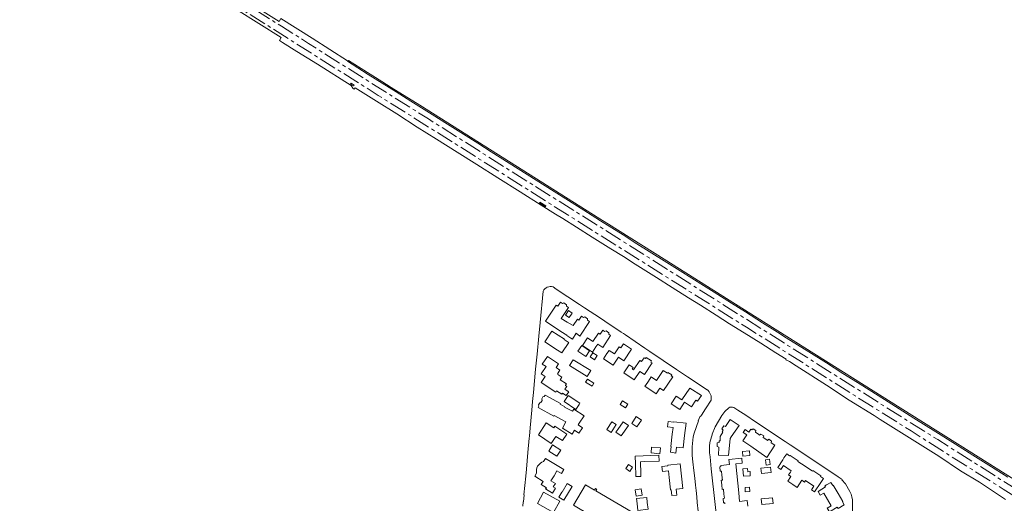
# Model space of a CAD drawing. Header units: metres. Extents: x 183765 to 187731, y 443805 to 446163.
# Tile 88 of 120: x 186038 to 186608, y 444942 to 445222. Entities that reach past the tile are written whole.
import ezdxf

# ---------------------------------------------------------------- set-up
doc = ezdxf.new("R2010")
doc.units = ezdxf.units.M
doc.linetypes.add('AM-AS-SO', pattern=[16, 10, -2, 2, -2])
for name, color, linetype, lineweight in [('B-WE-AM-AS_SPOOR_TREIN-G', 10, 'AM-AS-SO', 18), ('B-WE-OG-TERREIN_ERF-GV', 7, 'Continuous', 18), ('B-WE-VH-HALFVERHARDING-GV', 130, 'Continuous', 18), ('B-WE-VH-OPENVERHARDING-GV', 90, 'Continuous', 18)]:
    doc.layers.add(name, color=color, linetype=linetype, lineweight=lineweight)

msp = doc.modelspace()

# ---------------------------------------------------------------- linework, layer by layer
at = {"layer": 'B-WE-AM-AS_SPOOR_TREIN-G', "flags": 128}
for points in [[(183770.265, 446159.475), (183817.032, 446145.778), (183843.383, 446137.983), (183866.782, 446130.909), (183887.302, 446124.99), (183930.339, 446112.264), (183948.887, 446106.94), (183999.634, 446091.996), (184011.585, 446088.549), (184029.48, 446083.219), (184098.971, 446062.865), (184112.655, 446058.752), (184174.156, 446040.772), (184203.612, 446031.97), (184233.67, 446023.115), (184251.399, 446017.998), (184325.176, 445996.294), (184348.676, 445989.304), (184365.051, 445984.613), (184379.327, 445980.308), (184424.696, 445967.039), (184464.042, 445955.374), (184493.441, 445946.771), (184509.218, 445942.245), (184516.258, 445940.043), (184551.062, 445929.907), (184594.555, 445916.974), (184637.032, 445904.534), (184645.877, 445901.872), (184654.01, 445899.556), (184661.063, 445897.404), (184683.266, 445890.967), (184791.612, 445859.051), (184797.632, 445857.337), (184827.552, 445848.443), (184842.173, 445844.222), (184860.271, 445838.81), (184868.919, 445836.368), (184879.24, 445833.204), (184888.705, 445830.581), (184895.411, 445828.533), (184903.624, 445826.189), (184910.642, 445824.02), (184926.586, 445819.27), (184949.806, 445812.537), (184961.043, 445809.135), (184993.027, 445799.664), (185026.405, 445789.468), (185042.18, 445784.535), (185072.303, 445774.943), (185083.694, 445771.176), (185093.45, 445768.062), (185102.889, 445764.954), (185128.192, 445756.423), (185144.822, 445750.748), (185182.928, 445737.429), (185203.735, 445729.981), (185214.235, 445726.041), (185227.612, 445721.318), (185273.686, 445703.986), (185282.657, 445700.546), (185306.463, 445691.183), (185316.833, 445687.198), (185328.637, 445682.479), (185364.906, 445667.758), (185386.888, 445658.709), (185404.415, 445651.326), (185445.828, 445633.488), (185482.367, 445617.262), (185513.161, 445603.17), (185526.733, 445597.04), (185541.784, 445590.029), (185582.164, 445570.801), (185612.691, 445555.791), (185638.551, 445542.955), (185666.199, 445528.861), (185697.342, 445512.754), (185714.77, 445503.682), (185726.465, 445497.492), (185743.283, 445488.474), (185779.981, 445468.466), (185792.012, 445461.77), (185806.853, 445453.309), (185825.221, 445442.971), (185873.466, 445415.034), (185892.173, 445403.911), (185920.008, 445387.134), (185958.353, 445363.439), (185974.076, 445353.612), (186017.64, 445326.225), (186074.528, 445290.302), (186109.855, 445268.16), (186189.596, 445217.978), (186205.252, 445208.103), (186214.607, 445202.092), (186274.513, 445164.448), (186321.702, 445134.644), (186376.153, 445100.52), (186521.768, 445008.732), (186569.144, 444979.008), (186605.529, 444956.047), (186619.932, 444947.078), (186638.784, 444935.111), (186709.659, 444890.439), (186723.397, 444881.921), (186826.936, 444816.741), (186852.441, 444800.885), (186878.423, 444784.95), (186898.993, 444772.585), (186922.606, 444758.674), (186937.485, 444750.03), (186952.931, 444741.291), (186972.449, 444730.379), (186990.554, 444720.387), (187011.073, 444709.429), (187032.937, 444697.918), (187052.205, 444688.091), (187071.176, 444678.588), (187087.592, 444670.579), (187108.441, 444660.545), (187127.171, 444651.755), (187145.376, 444643.392), (187168.064, 444633.153), (187189.009, 444624.009), (187214.706, 444613.08), (187239.676, 444602.825), (187263.947, 444593.082), (187287.142, 444584.023), (187313.329, 444574.149), (187339.209, 444564.815), (187362.14, 444556.752), (187383.234, 444549.472), (187407.698, 444541.19), (187450.401, 444527.691), (187476.699, 444519.798), (187501.381, 444512.772), (187518.853, 444507.954), (187546.275, 444500.581), (187562.365, 444496.413), (187616.189, 444483.195), (187634.061, 444479.193), (187674.279, 444470.508), (187687.239, 444467.88), (187702.316, 444465.063), (187716.587, 444462.248), (187730.342, 444459.646)], [(183767.353, 446156.166), (183811.577, 446143.203), (183841.821, 446134.163), (183900.516, 446117.043), (183928.165, 446108.855), (183965.526, 446097.958), (183984.766, 446092.188), (184110.002, 446055.443), (184133.439, 446048.47), (184187.823, 446032.566), (184217.293, 446023.817), (184378.043, 445976.594), (184412.699, 445966.338), (184539.031, 445929.286), (184550.297, 445925.861), (184598.966, 445911.6), (184617.271, 445906.099), (184622.121, 445904.747), (184658.467, 445894.139), (184663.111, 445892.673), (184770.826, 445861.081), (184840.548, 445840.508), (184848.949, 445838.116), (184859.029, 445835.015), (184884.368, 445827.704), (184893.32, 445824.912), (184939.755, 445811.332), (184957.099, 445806.114), (184978.506, 445799.824), (184999.771, 445793.344), (185008.155, 445790.892), (185028.664, 445784.604), (185047.898, 445778.515), (185056.473, 445775.92), (185084.481, 445766.83), (185103.172, 445760.668), (185134.405, 445750.113), (185151.428, 445744.294), (185185.094, 445732.447), (185209.981, 445723.488), (185232.122, 445715.409), (185248.113, 445709.325), (185274.768, 445699.348), (185287.14, 445694.595), (185326.478, 445679.106), (185366.467, 445662.801), (185374.798, 445659.308), (185415.082, 445642.337), (185434.764, 445633.653), (185455.027, 445624.975), (185481.943, 445613.005), (185504.988, 445602.574), (185521.672, 445594.905), (185547.202, 445582.836), (185560.571, 445576.713), (185583.866, 445565.345), (185591.279, 445561.813), (185602.595, 445556.141), (185629.751, 445542.781), (185651.249, 445531.966), (185695.394, 445509.26), (185705.773, 445503.729), (185717.537, 445497.603), (185746.496, 445482.105), (185769.213, 445469.727), (185789.368, 445458.467), (185828.458, 445436.396), (185867.872, 445413.6), (185896.726, 445396.537), (185924.779, 445379.537), (185945.125, 445367.03), (185981.774, 445344.211), (186043.342, 445305.445), (186058.443, 445295.818), (186085.497, 445278.813), (186098.055, 445271.041), (186109.085, 445263.98), (186121.86, 445256.045), (186136.099, 445247.011), (186150.652, 445237.915), (186210.545, 445200.076), (186232.52, 445186.349), (186245.443, 445178.061), (186288.497, 445151.077), (186360.824, 445105.38), (186458.502, 445044.004), (186528.786, 444999.639), (186553.757, 444984.007), (186580.034, 444967.334), (186607.01, 444950.461), (186641.517, 444928.592), (186662.804, 444915.259), (186707.52, 444886.976), (186714.816, 444882.532), (186806.277, 444824.969), (186830.048, 444810.094), (186851.624, 444796.691), (186874.542, 444782.611), (186897.653, 444768.742), (186916.745, 444757.467), (186935.676, 444746.504), (186963.827, 444730.64), (186982.141, 444720.494), (187001.184, 444710.185), (187020.931, 444699.791), (187041.893, 444688.898), (187061.351, 444679.058), (187083.512, 444668.12), (187105.001, 444657.73), (187125.744, 444648.002), (187143.351, 444639.893), (187166.523, 444629.5), (187187.029, 444620.524), (187206.179, 444612.256), (187250.673, 444594.004), (187275.183, 444584.344), (187300.022, 444574.868), (187327.321, 444564.804), (187356.191, 444554.556), (187382.315, 444545.499), (187409.948, 444536.384), (187436.285, 444528.049), (187469.774, 444517.837), (187500.535, 444508.964), (187528.031, 444501.258), (187570.218, 444490.189), (187587.211, 444486.073), (187604.694, 444481.98), (187624.926, 444477.076), (187664.076, 444468.547), (187682.009, 444464.892), (187707.975, 444459.799), (187729.68, 444455.674)]]:
    msp.add_lwpolyline(points, dxfattribs=at)
at = {"layer": 'B-WE-OG-TERREIN_ERF-GV', "flags": 128}
for points in [[(186340.875, 445064.841), (186339.112, 445046.799), (186338.362, 445038.739), (186337.4, 445028.402), (186336.586, 445019.661), (186335.344, 445006.311), (186334.846, 445000.967), (186334.386, 444996.018), (186333.439, 444985.854), (186332.997, 444981.098), (186332.881, 444979.858), (186332.103, 444971.49), (186331.218, 444961.991), (186330.837, 444957.894), (186329.835, 444947.127), (186329.971, 444947.086), (186329.606, 444943.088), (186329.454, 444943.115), (186329.204, 444940.544)], [(186435.688, 445007.926), (186435.466, 445008.072), (186427.781, 445013.151), (186424.384, 445015.396), (186417.976, 445019.631), (186416.147, 445020.84), (186414.49, 445021.962), (186410.255, 445024.831), (186402.609, 445030.01), (186399.7, 445031.98), (186388.47, 445039.587), (186387.425, 445040.295), (186386.089, 445041.181), (186376.598, 445047.475), (186374.008, 445049.193), (186364.917, 445055.221), (186361.929, 445057.203), (186348.527, 445066.09), (186346.691, 445067.308)], [(186427.175, 444974.85), (186427.48, 444978.765), (186427.695, 444980.709), (186428.196, 444982.833), (186430.702, 444989.873), (186430.494, 444989.961), (186431.767, 444992.487), (186432.008, 444992.341), (186432.582, 444993.235), (186434.92, 444996.875), (186438.076, 445001.79)], [(186448.262, 444997.403), (186445.979, 444995.342), (186444.302, 444993.058), (186440.361, 444986.365), (186438.717, 444982.152), (186438.635, 444981.852), (186437.606, 444978.089), (186437.347, 444977.143), (186437.114, 444975.479), (186437.068, 444974.532), (186437.171, 444971.461), (186437.438, 444968.989), (186438.18, 444962.127), (186440.415, 444941.448), (186441.164, 444934.515), (186443.643, 444911.575), (186444.394, 444904.631), (186446.763, 444882.711), (186447.537, 444875.548), (186449.944, 444853.276), (186450.763, 444845.693)], [(186518.354, 444949.052), (186515.736, 444953.525), (186513.711, 444955.828), (186513.859, 444956.031), (186511.515, 444957.589), (186508.457, 444959.62), (186483.862, 444975.959), (186480.851, 444977.96), (186463.685, 444989.364), (186458.069, 444993.096), (186453.571, 444996.084), (186451.266, 444997.615)], [(186430.636, 444937.753), (186430.098, 444942.723), (186429.755, 444945.886), (186429.35, 444949.622), (186429.013, 444952.741), (186428.579, 444956.749), (186428.103, 444961.142), (186427.565, 444966.115), (186427.171, 444969.749)], [(186446.092, 444941.853), (186446.019, 444942.525), (186445.32, 444942.446), (186445.04, 444945.026), (186445.736, 444945.101), (186445.486, 444947.411), (186445.175, 444950.283), (186444.48, 444950.204), (186444.188, 444952.898), (186443.896, 444955.586), (186444.592, 444955.661), (186444.277, 444958.527), (186444.023, 444960.839), (186443.33, 444960.761), (186443.053, 444963.341), (186443.751, 444963.397), (186443.684, 444964.086), (186448.657, 444964.638), (186448.324, 444967.562), (186455.779, 444968.39), (186456.089, 444965.469), (186452.327, 444964.969), (186452.896, 444959.408), (186453.464, 444953.846), (186454.033, 444948.285), (186454.547, 444943.257), (186458.894, 444943.737), (186459.254, 444940.475)], [(186519.881, 444934.862), (186519.909, 444942.494)]]:
    msp.add_lwpolyline(points, dxfattribs=at)
at = {"layer": 'B-WE-OG-TERREIN_ERF-GV'}
for points in [[(186346.691, 445067.308, 0.3728328), (186340.875, 445064.841)], [(186438.076, 445001.79, 0.284314), (186435.688, 445007.926)], [(186451.266, 444997.615, 0.2249935), (186448.262, 444997.403)], [(186427.171, 444969.749, -0.0159611), (186427.137, 444973.724)], [(186427.137, 444973.724, -0.0035484), (186427.175, 444974.85)], [(186519.909, 444942.494, 0.1115015), (186518.354, 444949.052)]]:
    msp.add_lwpolyline(points, format="xyb", dxfattribs=at)
at = {"layer": 'B-WE-OG-TERREIN_ERF-GV', "flags": 128}
for points in [[(186351.183, 445041.593), (186342.34, 445047.452), (186348.486, 445056.821), (186349.411, 445056.223), (186350.923, 445058.46), (186352.038, 445057.707), (186352.839, 445058.098), (186354.445, 445057.029), (186354.397, 445056.126), (186355.545, 445055.398), (186351.36, 445049.017), (186354.802, 445046.982), (186358.216, 445044.963), (186360.7, 445048.713), (186361.61, 445048.114), (186363.119, 445050.342), (186364.26, 445049.596), (186365.064, 445049.998), (186366.656, 445048.928), (186366.593, 445048.028), (186367.734, 445047.295), (186362.225, 445038.917), (186360, 445040.478), (186357.823, 445037.193), (186357.022, 445037.724), (186354.697, 445039.264), (186354.607, 445039.324)], [(186357.727, 445052.121), (186355.97, 445049.592), (186353.875, 445051.047), (186355.633, 445053.576)], [(186341.866, 445035.618), (186345.889, 445041.777), (186353.189, 445037.021), (186353.157, 445036.971), (186355.472, 445035.459), (186355.829, 445035.226), (186351.813, 445029.163), (186349.161, 445030.8)], [(186369.674, 445035.759), (186372.934, 445040.624), (186373.848, 445040.023), (186375.354, 445042.267), (186376.486, 445041.513), (186377.297, 445041.899), (186378.896, 445040.836), (186378.836, 445039.934), (186379.965, 445039.198), (186375.499, 445032.337), (186372.531, 445034.269), (186371.481, 445032.655), (186369.532, 445029.636), (186363.654, 445033.476), (186366.536, 445037.839)], [(186367.742, 445030.394), (186365.533, 445027.059), (186360.99, 445030.068), (186363.199, 445033.403)], [(186370.538, 445025.208), (186368.152, 445026.807), (186369.751, 445029.193), (186372.137, 445027.594)], [(186379.079, 445030.642), (186382.157, 445028.553), (186384.929, 445032.695), (186385.849, 445032.068), (186387.347, 445034.33), (186391.965, 445031.242), (186387.518, 445024.611), (186384.472, 445026.657), (186383.373, 445025.022), (186381.383, 445022.062), (186375.812, 445025.776), (186377.812, 445028.755)], [(186342.674, 445021.201), (186340.415, 445022.716), (186343.381, 445027.112), (186349.821, 445022.79), (186348.419, 445020.701), (186350.618, 445019.225), (186349.157, 445017.049), (186349.527, 445016.801), (186349.455, 445016.693), (186351.788, 445015.127), (186350.806, 445013.663), (186354.38, 445011.294), (186354.109, 445010.89), (186353.773, 445010.39), (186354.653, 445009.8), (186353.558, 445008.169), (186355.465, 445006.889), (186355.681, 445006.744), (186354.148, 445004.46), (186352.025, 445005.885), (186351.651, 445005.328), (186348.724, 445007.292), (186348.186, 445006.533), (186339.844, 445012.139), (186342.093, 445015.486), (186339.846, 445016.997)], [(186368.446, 445018.896), (186366.372, 445015.535), (186356.247, 445021.785), (186358.322, 445025.145)], [(186390.599, 445022.273), (186392.97, 445020.712), (186392.398, 445019.844), (186393.264, 445019.287), (186396.918, 445024.752), (186397.823, 445024.14), (186399.326, 445026.378), (186400.108, 445025.854), (186400.554, 445026.544), (186403.623, 445024.533), (186403.169, 445023.833), (186403.952, 445023.341), (186399.501, 445016.67), (186396.86, 445018.386), (186393.587, 445013.553), (186387.599, 445017.723)], [(186406.485, 445013.191), (186410.408, 445019.031), (186412.78, 445017.459), (186413.058, 445017.875), (186415.294, 445016.392), (186415.012, 445015.967), (186415.94, 445015.357), (186410.559, 445007.327), (186408.486, 445008.716), (186406.254, 445005.469), (186399.806, 445009.839), (186400.143, 445010.344), (186401.819, 445012.859), (186403.427, 445015.271)], [(186369.244, 445009.969), (186365.44, 445012.314), (186366.514, 445014.056), (186370.318, 445011.711)], [(186419.976, 444996.469), (186414.893, 444999.716), (186417.836, 445004.181), (186421.192, 445001.969), (186425.725, 445008.829), (186432.424, 445004.457), (186430.26, 445001.189), (186429.176, 445001.907), (186426.659, 444998.046), (186422.668, 445000.684)], [(186361.793, 444988.551), (186361.145, 444987.563), (186363.649, 444985.922), (186361.575, 444982.756), (186359.071, 444984.396), (186357.61, 444982.166), (186352.167, 444985.737), (186354.116, 444989.31), (186347.33, 444993.012), (186347.058, 444992.589), (186338.017, 444997.517), (186338.514, 444998.285), (186338.244, 444999.193), (186338.941, 445000.267), (186339.596, 445000.463), (186340.001, 445001.087), (186340.399, 445001.7), (186340.118, 445002.639), (186340.816, 445003.715), (186341.489, 445003.916), (186342.04, 445004.765), (186351.047, 444999.857), (186350.782, 444999.448), (186353.409, 444998.016), (186353.314, 444997.871), (186357.877, 444995.384), (186358.743, 444996.711), (186364.609, 444992.849)], [(186359.893, 444996.508), (186353.001, 445001.025), (186355.315, 445004.556), (186362.207, 445000.039), (186361.733, 444999.315)], [(186385.552, 444999.272), (186386.788, 445001.398), (186389.881, 444999.6), (186388.644, 444997.474)], [(186380.684, 444989.401), (186383.195, 444987.709), (186380.172, 444983.222), (186377.661, 444984.914)], [(186383.042, 444983.249), (186384.198, 444984.945), (186387.162, 444989.292), (186390.252, 444987.185), (186386.132, 444981.142)], [(186397.775, 444990.291), (186395.173, 444986.391), (186392.163, 444988.4), (186394.765, 444992.3)], [(186422.742, 444981.334), (186421.834, 444974.189), (186418.046, 444974.658), (186417.604, 444971.281), (186414.602, 444971.674), (186415.035, 444975.026), (186414.707, 444975.068), (186415.634, 444982.251), (186416.124, 444986.047), (186412.752, 444986.482), (186413.138, 444989.468), (186416.509, 444989.032), (186416.551, 444989.37), (186423.649, 444988.478)], [(186444.904, 444983.248), (186444.47, 444983.565), (186445.048, 444984.449), (186444.328, 444985.168), (186445.471, 444986.906), (186446.446, 444986.574), (186449.057, 444990.576), (186454.247, 444987.131), (186449.738, 444980.608), (186449.024, 444979.575), (186448.189, 444969.757), (186442.369, 444969.956), (186442.564, 444974.735), (186441.57, 444975.034), (186441.641, 444977.119), (186442.646, 444977.326), (186442.688, 444978.351), (186443.219, 444978.337), (186443.27, 444980.803)], [(186338.145, 444981.78), (186342.699, 444988.764), (186347.03, 444985.92), (186347.676, 444986.86), (186354.575, 444982.257), (186352.028, 444978.439), (186348.324, 444980.91), (186345.592, 444976.815)], [(186470.304, 444978.87), (186470.729, 444978.585), (186471.475, 444979.197), (186473.068, 444978.134), (186472.811, 444977.203), (186474.966, 444975.75), (186470.309, 444968.776), (186465.586, 444972.038), (186460.97, 444975.225), (186456.452, 444978.345), (186458.731, 444981.749), (186456.63, 444983.155), (186457.739, 444984.813), (186459.84, 444983.406), (186460.994, 444985.13), (186461.594, 444984.714), (186462.351, 444985.31), (186463.933, 444984.249), (186463.663, 444983.332), (186465.647, 444981.997), (186466.139, 444981.666), (186466.901, 444982.255), (186468.502, 444981.194), (186468.243, 444980.254)], [(186346.376, 444975.982), (186351.174, 444972.98), (186348.921, 444969.378), (186344.119, 444972.425)], [(186408.79, 444974.266), (186408.479, 444970.831), (186403.368, 444971.293), (186403.679, 444974.729)], [(186460.256, 444972.482), (186460.518, 444969.878), (186456.431, 444969.468), (186456.169, 444972.072)], [(186337.917, 444963.839), (186338.539, 444964.706), (186339.307, 444965.401), (186340.184, 444965.929), (186341.164, 444966.311), (186342.249, 444968.084), (186352.853, 444961.661), (186351.448, 444959.342), (186348.864, 444960.907), (186347.198, 444958.157), (186345.437, 444955.25), (186348.022, 444953.685), (186346.778, 444951.631), (186348.005, 444950.888), (186346.303, 444948.078), (186342.323, 444950.495), (186342.766, 444951.228), (186339.788, 444953.034), (186340.899, 444954.868), (186336.016, 444957.829), (186337.127, 444959.63), (186336.982, 444960.661), (186337.049, 444961.695), (186337.317, 444962.702), (186337.737, 444963.589)], [(186397.265, 444963.791), (186397.327, 444961.784), (186397.451, 444957.745), (186394.517, 444957.655), (186394.29, 444965.014), (186394.151, 444969.533), (186407.878, 444969.955), (186407.982, 444966.593), (186399.554, 444966.334), (186397.189, 444966.261)], [(186472.32, 444964.628), (186469.879, 444964.323), (186469.514, 444967.409), (186471.937, 444967.696)], [(186488.221, 444966.443), (186492.424, 444963.643), (186496.628, 444960.843), (186496.851, 444961.175), (186501.57, 444958.048), (186501.349, 444957.714), (186503.1, 444956.548), (186501.522, 444954.201), (186501.464, 444954.24), (186497.863, 444948.836), (186496.187, 444949.908), (186497.582, 444952.134), (186492.752, 444955.392), (186492.134, 444954.477), (186490.6, 444955.513), (186487.843, 444951.431), (186485.286, 444953.158), (186482.486, 444955.049), (186484.213, 444957.608), (186482.783, 444958.574), (186483.938, 444960.284), (186484.409, 444960.982), (186479.879, 444964.036), (186478.445, 444961.838), (186476.661, 444962.934), (186479.582, 444967.349), (186480.201, 444968.402), (186481.785, 444970.718), (186483.486, 444969.582), (186483.713, 444969.914), (186488.442, 444966.776)], [(186390.211, 444964.598), (186392.582, 444963.044), (186391.033, 444960.679), (186388.662, 444962.233)], [(186413.796, 444957.109), (186413.34, 444960.983), (186409.973, 444960.586), (186409.622, 444963.566), (186412.996, 444963.963), (186412.959, 444964.291), (186420.079, 444965.096), (186420.86, 444957.941), (186421.641, 444950.785), (186417.941, 444950.378), (186418.339, 444947.001), (186415.359, 444946.65), (186414.962, 444950.027), (186414.634, 444949.988)], [(186460.582, 444960.302), (186460.746, 444958.118), (186456.783, 444957.82), (186456.619, 444960.004), (186456.456, 444962.174), (186459.163, 444962.377), (186459.306, 444960.475), (186460.562, 444960.57)], [(186466.81, 444962.542), (186472.473, 444963.13), (186472.783, 444960.108), (186467.123, 444959.527)], [(186349.982, 444945.845), (186351.7, 444948.65), (186351.827, 444948.573), (186354.865, 444953.588), (186357.697, 444951.872), (186352.954, 444944.041)], [(186365.498, 444952.907), (186370.675, 444949.847), (186371.224, 444950.784), (186371.963, 444950.352), (186371.468, 444949.506), (186395.662, 444935.162), (186388.523, 444923.119), (186358.455, 444941.063)], [(186398.141, 444946.85), (186394.657, 444946.393), (186394.175, 444950.074), (186397.659, 444950.53)], [(186457.682, 444951.288), (186460.293, 444951.44), (186460.431, 444949.071), (186457.821, 444948.919)], [(186511.55, 444947.951), (186514.338, 444943.264), (186513.994, 444943.059), (186515.067, 444941.236), (186511.533, 444939.199), (186511.024, 444940.036), (186506.574, 444937.295), (186505.268, 444939.455), (186507.611, 444940.837), (186505.438, 444944.429), (186503.183, 444948.155), (186501.193, 444946.952), (186499.925, 444949.05), (186504.258, 444951.668), (186503.915, 444952.237), (186504.903, 444952.834), (186507.337, 444954.265), (186508.4, 444952.476), (186508.747, 444952.664)], [(186341.178, 444948.645), (186350.57, 444943.466), (186346.94, 444936.903), (186337.566, 444942.089)], [(186395.274, 444942.103), (186394.955, 444944.941), (186400.815, 444945.601), (186401.147, 444942.764), (186401.597, 444938.769), (186395.724, 444938.108)], [(186467.319, 444941.517), (186467.038, 444944.799), (186473.66, 444945.367), (186473.941, 444942.085)]]:
    msp.add_lwpolyline(points, close=True, dxfattribs=at)
at = {"layer": 'B-WE-VH-HALFVERHARDING-GV', "flags": 128}
for points in [[(186047.297, 445300.785), (186189.426, 445211.487), (186188.35, 445209.777), (186190.103, 445208.677), (186198.42, 445203.459), (186210.312, 445196.113), (186229.893, 445183.668), (186230.805, 445182.268), (186231.668, 445181.725), (186232.142, 445182.468), (186244.61, 445174.626), (186256.307, 445167.281), (186268.137, 445159.741), (186279.137, 445152.819), (186291.233, 445145.233), (186302.648, 445138.074), (186314.779, 445130.432), (186327.61, 445122.361), (186339.825, 445114.636), (186348.076, 445109.396), (186352.272, 445106.82), (186360.246, 445101.78), (186369.232, 445096.151), (186380.16, 445089.298), (186387.3, 445084.853), (186394.196, 445080.443), (186406.395, 445072.753), (186415.607, 445066.944), (186424.946, 445060.999), (186431.854, 445056.723), (186440.938, 445051.01), (186448.752, 445046.041), (186457.122, 445040.836), (186466.778, 445034.742), (186475.494, 445029.252), (186481.543, 445025.522), (186481.338, 445025.185), (186483.323, 445024.144), (186487.256, 445021.76), (186504.739, 445010.599), (186517.841, 445001.827), (186532.358, 444993.011), (186535.892, 444990.72), (186569.859, 444969.436), (186582.329, 444960.912), (186593.274, 444954.413), (186608.34, 444944.47)], [(186609.77, 444957.324), (186598.768, 444964.225), (186589.491, 444970.071), (186579.498, 444976.319), (186568.13, 444983.501), (186555.396, 444991.512), (186540.548, 445000.859), (186530.955, 445006.888), (186522.759, 445012.089), (186514.348, 445017.342), (186504.772, 445023.345), (186494.584, 445029.771), (186481.505, 445037.931), (186476.46, 445041.169), (186467.807, 445046.604), (186457.91, 445052.827), (186449.927, 445057.826), (186439.807, 445064.181), (186433.685, 445068.06), (186420.17, 445076.598), (186410.925, 445082.413), (186395.156, 445092.283), (186387.216, 445097.363), (186374.107, 445105.576), (186364.484, 445111.663), (186336.854, 445129.059), (186310.902, 445145.406), (186303.154, 445150.322), (186294.814, 445155.562), (186285.645, 445161.339), (186276.812, 445166.921), (186264.431, 445174.673), (186255.852, 445180.04), (186239.633, 445190.205), (186227.727, 445197.751), (186227.843, 445197.934), (186207.263, 445211.188), (186189.276, 445222.493), (186188.181, 445220.747), (186167.2, 445233.991)]]:
    msp.add_lwpolyline(points, dxfattribs=at)
for points in [[(186229.853, 445185.134), (186231.541, 445184.024), (186231.196, 445183.498), (186229.507, 445184.608)], [(186342.213, 445113.59), (186338.761, 445115.762), (186339.085, 445116.276), (186342.537, 445114.105)]]:
    msp.add_lwpolyline(points, close=True, dxfattribs=at)
at = {"layer": 'B-WE-VH-OPENVERHARDING-GV', "flags": 128}
msp.add_lwpolyline([(186623.716, 444949.481), (186582.055, 444975.642), (186559.433, 444989.961), (186464.76, 445049.389), (186410.956, 445083.325), (186378.767, 445103.628), (186373.796, 445106.72), (186269.52, 445172.302), (186253.005, 445182.526), (186247.553, 445186.03), (186235.62, 445193.619), (186228.357, 445198.247), (186227.843, 445197.934), (186227.727, 445197.751), (186239.633, 445190.205), (186255.852, 445180.04), (186264.431, 445174.673), (186276.812, 445166.921), (186285.645, 445161.339), (186294.814, 445155.562), (186303.154, 445150.322), (186310.902, 445145.406), (186336.854, 445129.059), (186364.484, 445111.663), (186374.107, 445105.576), (186387.216, 445097.363), (186395.156, 445092.283), (186410.925, 445082.413), (186420.17, 445076.598), (186433.685, 445068.06), (186439.807, 445064.181), (186449.927, 445057.826), (186457.91, 445052.827), (186467.807, 445046.604), (186476.46, 445041.169), (186481.505, 445037.931), (186494.584, 445029.771), (186504.772, 445023.345), (186514.348, 445017.342), (186522.759, 445012.089), (186530.955, 445006.888), (186540.548, 445000.859), (186555.396, 444991.512), (186568.13, 444983.501), (186579.498, 444976.319), (186589.491, 444970.071), (186598.768, 444964.225), (186609.77, 444957.324)], dxfattribs=at)

doc.saveas('drawing.dxf')
